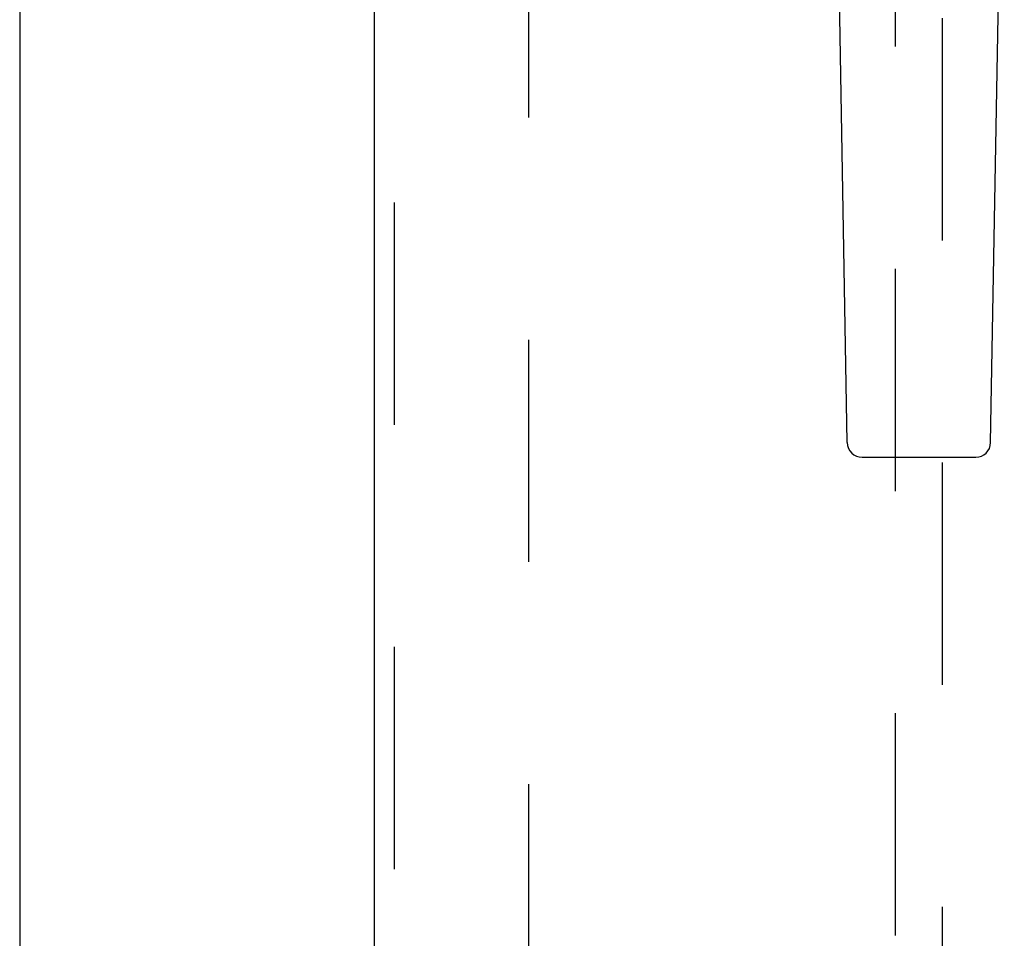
# Model space of a CAD drawing. Header units: inches. Extents: x 0 to 213, y 0 to 138.
# Tile 11 of 28: x 67.63 to 72.84, y 62.39 to 67.24. Entities that reach past the tile are written whole.
import ezdxf

# ---------------------------------------------------------------- set-up
doc = ezdxf.new("R2010")
doc.units = ezdxf.units.IN
doc.header["$LTSCALE"] = 11.73
doc.header["$MEASUREMENT"] = 0
doc.linetypes.add('HIDDEN', pattern=[0.2, 0.1, -0.1])
for name, color, linetype in [('DEFAULT_2', 8, 'HIDDEN'), ('LEFTHAND_DOOR_ASSEMBLY', 7, 'CONTINUOUS'), ('RIGHTHAND_DOOR_ASSEMBLY', 7, 'CONTINUOUS')]:
    doc.layers.add(name, color=color, linetype=linetype)

msp = doc.modelspace()

# ---------------------------------------------------------------- linework, layer by layer
at = {"layer": 'DEFAULT_2', "color": 8, "linetype": 'HIDDEN'}
msp.add_line((70.322, 100.7442), (70.322, 40.1472), dxfattribs=at)
at = {"layer": 'LEFTHAND_DOOR_ASSEMBLY', "color": 3, "linetype": 'Continuous'}
msp.add_line((67.6345, 101.5917), (67.6345, 39.2997), dxfattribs=at)
at = {"layer": 'RIGHTHAND_DOOR_ASSEMBLY', "color": 3, "linetype": 'Continuous'}
msp.add_line((69.5095, 39.2997), (69.5095, 101.5917), dxfattribs=at)
at = {"layer": 'RIGHTHAND_DOOR_ASSEMBLY', "color": 8, "linetype": 'HIDDEN'}
for p, q in [((69.6135, 39.2997), (69.6135, 101.5917)), ((72.2595, 68.2749), (72.2595, 40.2732)), ((72.5095, 40.2732), (72.5095, 68.2749))]:
    msp.add_line(p, q, dxfattribs=at)
at = {"layer": 'RIGHTHAND_DOOR_ASSEMBLY', "color": 7, "linetype": 'Continuous'}
for p, q in [((72.006, 65.0113), (71.9338, 69.1506)), ((72.763, 65.0113), (72.8353, 69.1506)), ((72.0847, 64.9339), (72.6843, 64.9339))]:
    msp.add_line(p, q, dxfattribs=at)
for centre, start, end in [((72.0847, 65.0126), 181, 270), ((72.6843, 65.0126), 270, 359)]:
    msp.add_arc(centre, 0.0787, start, end, dxfattribs=at)

doc.saveas('drawing.dxf')
